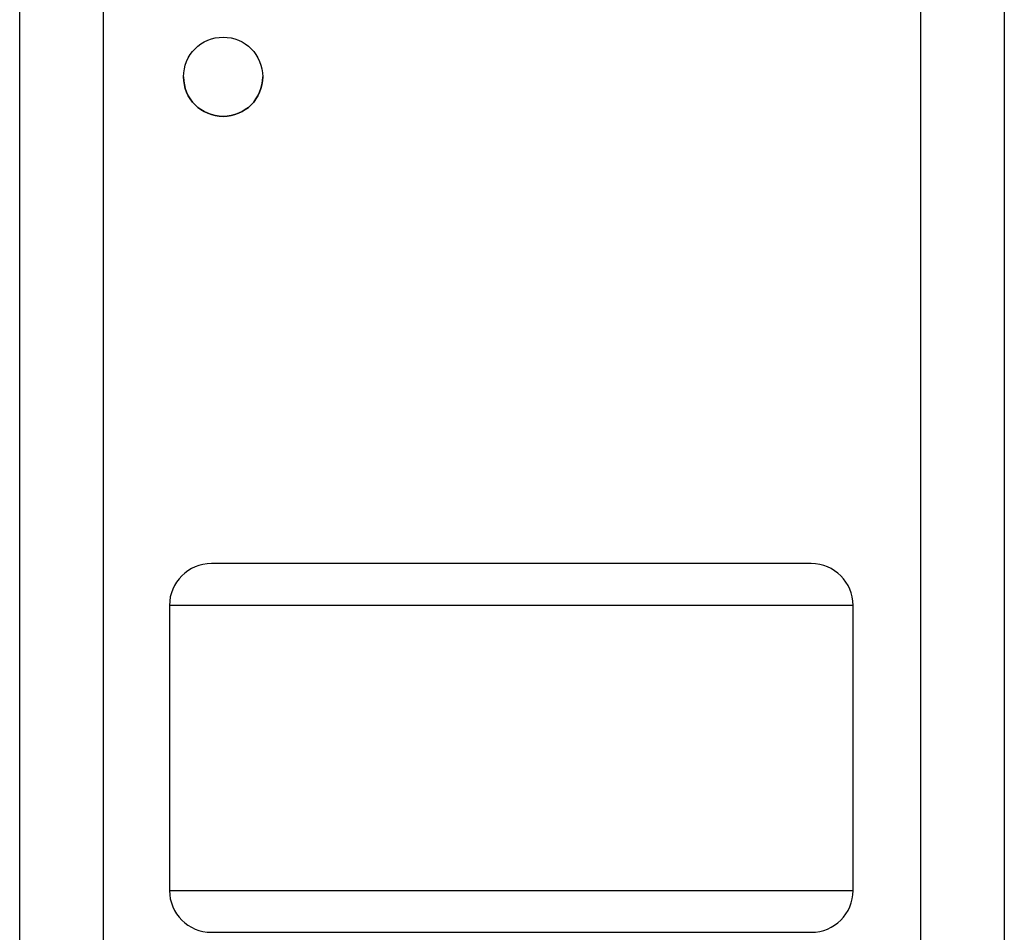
# Model space of a CAD drawing. Extents: x 7.6 to 27.1, y 2.7 to 20.5.
# Tile 86 of 136: x 24.2 to 25.7, y 9.8 to 11.2. Entities that reach past the tile are written whole.
import ezdxf

# ---------------------------------------------------------------- set-up
doc = ezdxf.new("R2010")
doc.units = 0
doc.layers.get('0').update_dxf_attribs({"linetype": 'CONTINUOUS'})

msp = doc.modelspace()

# ---------------------------------------------------------------- linework, layer by layer
at = {"color": 7, "linetype": 'CONTINUOUS'}
for p, q in [((24.2432, 8.1497), (24.2432, 11.8643)), ((25.7122, 8.1497), (25.7122, 11.8643)), ((25.4241, 10.3608), (24.5291, 10.3608)), ((24.4666, 10.2983), (24.4666, 9.8733)), ((25.4866, 9.8733), (25.4866, 10.2983)), ((24.5291, 9.8108), (25.4241, 9.8108))]:
    msp.add_line(p, q, dxfattribs=at)
at = {"color": 8, "linetype": 'CONTINUOUS'}
for p, q in [((24.3682, 8.5048), (24.3682, 11.8642)), ((25.5872, 11.8642), (25.5872, 8.5048)), ((25.4866, 10.2983), (24.4666, 10.2983)), ((24.4666, 9.8733), (25.4866, 9.8733))]:
    msp.add_line(p, q, dxfattribs=at)
at = {"color": 7, "linetype": 'CONTINUOUS'}
msp.add_circle((24.5467, 11.0867), 0.0591, dxfattribs=at)
for centre, radius, start, end in [((24.5467, 11.0867), 0.0591, 180, 270), ((24.5467, 11.0867), 0.0591, 270, 360), ((24.5291, 10.2983), 0.0625, 90, 180), ((25.4241, 10.2983), 0.0625, 360, 90), ((24.5291, 9.8733), 0.0625, 180, 270), ((25.4241, 9.8733), 0.0625, 270, 0)]:
    msp.add_arc(centre, radius, start, end, dxfattribs=at)

doc.saveas('drawing.dxf')
